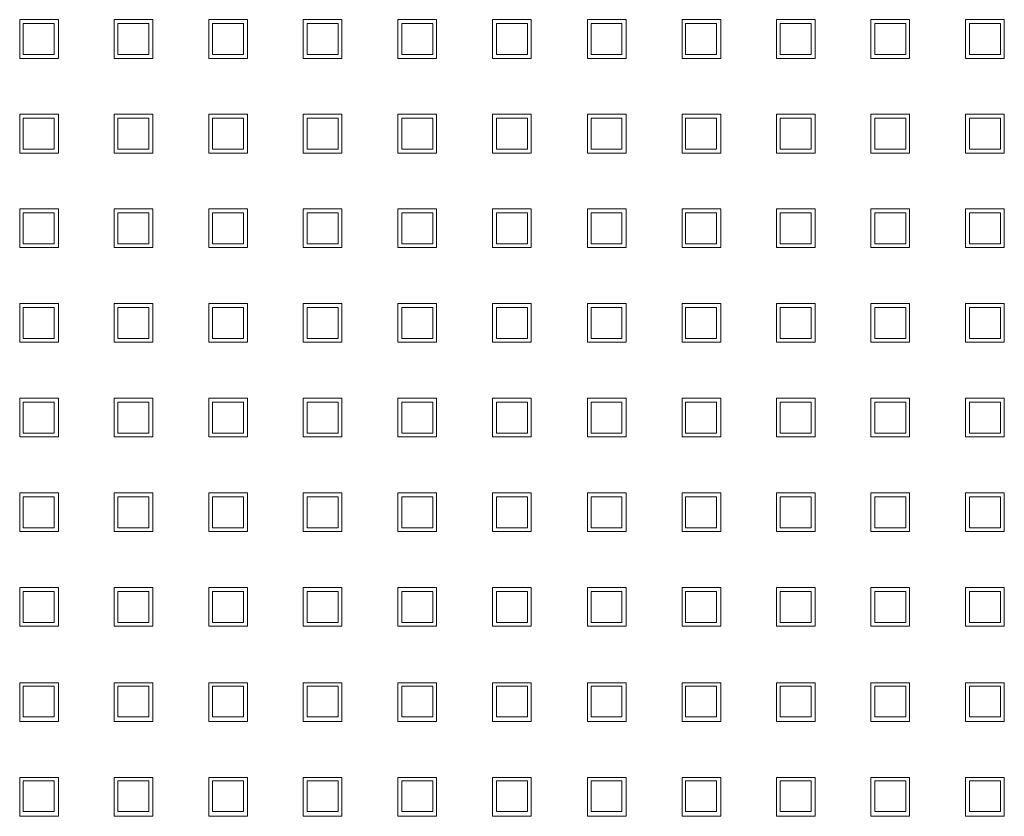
# Model space of a CAD drawing. Header units: millimetres. Extents: x -55054 to 44305, y -132338 to 49528.
# Tile 56 of 72: x 34789 to 34916, y -75304 to -75202. Entities that reach past the tile are written whole.
import ezdxf

# ---------------------------------------------------------------- set-up
doc = ezdxf.new("R2010")
doc.units = ezdxf.units.MM
doc.header["$LTSCALE"] = 100
doc.layers.add('GL-urzadzenia', color=96, linetype='Continuous', lineweight=20)

# ---------------------------------------------------------------- blocks, each defined once
blk = doc.blocks.new('RSen_55_ME_FB_SOg - fxza50a2veb - fully flat decoration panel - SH_daikin_tbq - standard-4997338-bottom')
at = {"lineweight": 18}
for p, q in [((22.04, 70.93), (22.04, 75.93)), ((22.04, 75.93), (27.04, 75.93)), ((26.51, 75.43), (22.51, 75.43)), ((22.51, 75.43), (22.51, 71.43)), ((26.51, 71.43), (26.51, 75.43)), ((27.04, 75.93), (27.04, 70.93)), ((34.27, 70.93), (34.27, 75.93)), ((34.27, 75.93), (39.27, 75.93)), ((38.74, 75.43), (34.74, 75.43)), ((34.74, 75.43), (34.74, 71.43)), ((38.74, 71.43), (38.74, 75.43)), ((39.27, 75.93), (39.27, 70.93)), ((46.47, 70.93), (46.47, 75.93)), ((46.47, 75.93), (51.47, 75.93)), ((50.97, 75.43), (46.97, 75.43)), ((46.97, 75.43), (46.97, 71.43)), ((50.97, 71.43), (50.97, 75.43)), ((51.47, 75.93), (51.47, 70.93)), ((58.67, 70.93), (58.67, 75.93)), ((58.67, 75.93), (63.67, 75.93)), ((63.2, 75.43), (59.2, 75.43)), ((59.2, 75.43), (59.2, 71.43)), ((63.2, 71.43), (63.2, 75.43)), ((63.67, 75.93), (63.67, 70.93)), ((70.93, 70.93), (70.93, 75.93)), ((70.93, 75.93), (75.93, 75.93)), ((75.43, 75.43), (71.43, 75.43)), ((71.43, 75.43), (71.43, 71.43)), ((75.43, 71.43), (75.43, 75.43)), ((75.93, 75.93), (75.93, 70.93)), ((83.16, 70.93), (83.16, 75.93)), ((83.16, 75.93), (88.16, 75.93)), ((87.66, 75.43), (83.66, 75.43)), ((83.66, 75.43), (83.66, 71.43)), ((87.66, 71.43), (87.66, 75.43)), ((88.16, 75.93), (88.16, 70.93)), ((95.42, 70.93), (95.42, 75.93)), ((95.42, 75.93), (100.42, 75.93)), ((99.89, 75.43), (95.89, 75.43)), ((95.89, 75.43), (95.89, 71.43)), ((99.89, 71.43), (99.89, 75.43)), ((100.42, 75.93), (100.42, 70.93)), ((107.65, 70.93), (107.65, 75.93)), ((107.65, 75.93), (112.65, 75.93)), ((112.12, 75.43), (108.12, 75.43)), ((108.12, 75.43), (108.12, 71.43)), ((112.12, 71.43), (112.12, 75.43)), ((112.65, 75.93), (112.65, 70.93)), ((119.85, 70.93), (119.85, 75.93)), ((119.85, 75.93), (124.85, 75.93)), ((124.35, 75.43), (120.35, 75.43)), ((120.35, 75.43), (120.35, 71.43)), ((124.35, 71.43), (124.35, 75.43)), ((124.85, 75.93), (124.85, 70.93)), ((132.05, 70.93), (132.05, 75.93)), ((132.05, 75.93), (137.05, 75.93)), ((136.58, 75.43), (132.58, 75.43)), ((132.58, 75.43), (132.58, 71.43)), ((136.58, 71.43), (136.58, 75.43)), ((137.05, 75.93), (137.05, 70.93)), ((144.31, 70.93), (144.31, 75.93)), ((144.31, 75.93), (149.31, 75.93)), ((148.81, 75.43), (144.81, 75.43)), ((144.81, 75.43), (144.81, 71.43)), ((148.81, 71.43), (148.81, 75.43)), ((149.31, 75.93), (149.31, 70.93)), ((22.51, 71.43), (26.51, 71.43)), ((34.74, 71.43), (38.74, 71.43)), ((46.97, 71.43), (50.97, 71.43)), ((59.2, 71.43), (63.2, 71.43)), ((71.43, 71.43), (75.43, 71.43)), ((83.66, 71.43), (87.66, 71.43)), ((95.89, 71.43), (99.89, 71.43)), ((108.12, 71.43), (112.12, 71.43)), ((120.35, 71.43), (124.35, 71.43)), ((132.58, 71.43), (136.58, 71.43)), ((144.81, 71.43), (148.81, 71.43)), ((27.04, 70.93), (22.04, 70.93)), ((39.27, 70.93), (34.27, 70.93)), ((51.47, 70.93), (46.47, 70.93)), ((63.67, 70.93), (58.67, 70.93)), ((75.93, 70.93), (70.93, 70.93)), ((88.16, 70.93), (83.16, 70.93)), ((100.42, 70.93), (95.42, 70.93)), ((112.65, 70.93), (107.65, 70.93)), ((124.85, 70.93), (119.85, 70.93)), ((137.05, 70.93), (132.05, 70.93)), ((149.31, 70.93), (144.31, 70.93)), ((22.04, 58.7), (22.04, 63.7)), ((22.04, 63.7), (27.04, 63.7)), ((27.04, 63.7), (27.04, 58.7)), ((34.27, 58.7), (34.27, 63.7)), ((34.27, 63.7), (39.27, 63.7)), ((39.27, 63.7), (39.27, 58.7)), ((46.47, 58.7), (46.47, 63.7)), ((46.47, 63.7), (51.47, 63.7)), ((51.47, 63.7), (51.47, 58.7)), ((58.67, 58.7), (58.67, 63.7)), ((58.67, 63.7), (63.67, 63.7)), ((63.67, 63.7), (63.67, 58.7)), ((70.93, 58.7), (70.93, 63.7)), ((70.93, 63.7), (75.93, 63.7)), ((75.93, 63.7), (75.93, 58.7)), ((83.16, 58.7), (83.16, 63.7)), ((83.16, 63.7), (88.16, 63.7)), ((88.16, 63.7), (88.16, 58.7)), ((95.42, 58.7), (95.42, 63.7)), ((95.42, 63.7), (100.42, 63.7)), ((100.42, 63.7), (100.42, 58.7)), ((107.65, 58.7), (107.65, 63.7)), ((107.65, 63.7), (112.65, 63.7)), ((112.65, 63.7), (112.65, 58.7)), ((119.85, 58.7), (119.85, 63.7)), ((119.85, 63.7), (124.85, 63.7)), ((124.85, 63.7), (124.85, 58.7)), ((132.05, 58.7), (132.05, 63.7)), ((132.05, 63.7), (137.05, 63.7)), ((137.05, 63.7), (137.05, 58.7)), ((144.31, 58.7), (144.31, 63.7)), ((144.31, 63.7), (149.31, 63.7)), ((149.31, 63.7), (149.31, 58.7)), ((26.51, 63.2), (22.51, 63.2)), ((22.51, 63.2), (22.51, 59.2)), ((26.51, 59.2), (26.51, 63.2)), ((38.74, 63.2), (34.74, 63.2)), ((34.74, 63.2), (34.74, 59.2)), ((38.74, 59.2), (38.74, 63.2)), ((50.97, 63.2), (46.97, 63.2)), ((46.97, 63.2), (46.97, 59.2)), ((50.97, 59.2), (50.97, 63.2)), ((63.2, 63.2), (59.2, 63.2)), ((59.2, 63.2), (59.2, 59.2)), ((63.2, 59.2), (63.2, 63.2)), ((75.43, 63.2), (71.43, 63.2)), ((71.43, 63.2), (71.43, 59.2)), ((75.43, 59.2), (75.43, 63.2)), ((87.66, 63.2), (83.66, 63.2)), ((83.66, 63.2), (83.66, 59.2)), ((87.66, 59.2), (87.66, 63.2)), ((99.89, 63.2), (95.89, 63.2)), ((95.89, 63.2), (95.89, 59.2)), ((99.89, 59.2), (99.89, 63.2)), ((112.12, 63.2), (108.12, 63.2)), ((108.12, 63.2), (108.12, 59.2)), ((112.12, 59.2), (112.12, 63.2)), ((124.35, 63.2), (120.35, 63.2)), ((120.35, 63.2), (120.35, 59.2)), ((124.35, 59.2), (124.35, 63.2)), ((136.58, 63.2), (132.58, 63.2)), ((132.58, 63.2), (132.58, 59.2)), ((136.58, 59.2), (136.58, 63.2)), ((148.81, 63.2), (144.81, 63.2)), ((144.81, 63.2), (144.81, 59.2)), ((148.81, 59.2), (148.81, 63.2)), ((27.04, 58.7), (22.04, 58.7)), ((22.51, 59.2), (26.51, 59.2)), ((39.27, 58.7), (34.27, 58.7)), ((34.74, 59.2), (38.74, 59.2)), ((51.47, 58.7), (46.47, 58.7)), ((46.97, 59.2), (50.97, 59.2)), ((63.67, 58.7), (58.67, 58.7)), ((59.2, 59.2), (63.2, 59.2)), ((75.93, 58.7), (70.93, 58.7)), ((71.43, 59.2), (75.43, 59.2)), ((88.16, 58.7), (83.16, 58.7)), ((83.66, 59.2), (87.66, 59.2)), ((100.42, 58.7), (95.42, 58.7)), ((95.89, 59.2), (99.89, 59.2)), ((112.65, 58.7), (107.65, 58.7)), ((108.12, 59.2), (112.12, 59.2)), ((124.85, 58.7), (119.85, 58.7)), ((120.35, 59.2), (124.35, 59.2)), ((137.05, 58.7), (132.05, 58.7)), ((132.58, 59.2), (136.58, 59.2)), ((149.31, 58.7), (144.31, 58.7)), ((144.81, 59.2), (148.81, 59.2)), ((22.04, 46.47), (22.04, 51.47)), ((22.04, 51.47), (27.04, 51.47)), ((26.51, 50.97), (22.51, 50.97)), ((22.51, 50.97), (22.51, 46.97)), ((26.51, 46.97), (26.51, 50.97)), ((27.04, 51.47), (27.04, 46.47)), ((34.27, 46.47), (34.27, 51.47)), ((34.27, 51.47), (39.27, 51.47)), ((38.74, 50.97), (34.74, 50.97)), ((34.74, 50.97), (34.74, 46.97)), ((38.74, 46.97), (38.74, 50.97)), ((39.27, 51.47), (39.27, 46.47)), ((46.47, 46.47), (46.47, 51.47)), ((46.47, 51.47), (51.47, 51.47)), ((50.97, 50.97), (46.97, 50.97)), ((46.97, 50.97), (46.97, 46.97)), ((50.97, 46.97), (50.97, 50.97)), ((51.47, 51.47), (51.47, 46.47)), ((58.67, 46.47), (58.67, 51.47)), ((58.67, 51.47), (63.67, 51.47)), ((63.2, 50.97), (59.2, 50.97)), ((59.2, 50.97), (59.2, 46.97)), ((63.2, 46.97), (63.2, 50.97)), ((63.67, 51.47), (63.67, 46.47)), ((70.93, 46.47), (70.93, 51.47)), ((70.93, 51.47), (75.93, 51.47)), ((75.43, 50.97), (71.43, 50.97)), ((71.43, 50.97), (71.43, 46.97)), ((75.43, 46.97), (75.43, 50.97)), ((75.93, 51.47), (75.93, 46.47)), ((83.16, 46.47), (83.16, 51.47)), ((83.16, 51.47), (88.16, 51.47)), ((87.66, 50.97), (83.66, 50.97)), ((83.66, 50.97), (83.66, 46.97)), ((87.66, 46.97), (87.66, 50.97)), ((88.16, 51.47), (88.16, 46.47)), ((95.42, 46.47), (95.42, 51.47)), ((95.42, 51.47), (100.42, 51.47)), ((99.89, 50.97), (95.89, 50.97)), ((95.89, 50.97), (95.89, 46.97)), ((99.89, 46.97), (99.89, 50.97)), ((100.42, 51.47), (100.42, 46.47)), ((107.65, 46.47), (107.65, 51.47)), ((107.65, 51.47), (112.65, 51.47)), ((112.12, 50.97), (108.12, 50.97)), ((108.12, 50.97), (108.12, 46.97)), ((112.12, 46.97), (112.12, 50.97)), ((112.65, 51.47), (112.65, 46.47)), ((119.85, 46.47), (119.85, 51.47)), ((119.85, 51.47), (124.85, 51.47)), ((124.35, 50.97), (120.35, 50.97)), ((120.35, 50.97), (120.35, 46.97)), ((124.35, 46.97), (124.35, 50.97)), ((124.85, 51.47), (124.85, 46.47)), ((132.05, 46.47), (132.05, 51.47)), ((132.05, 51.47), (137.05, 51.47)), ((136.58, 50.97), (132.58, 50.97)), ((132.58, 50.97), (132.58, 46.97)), ((136.58, 46.97), (136.58, 50.97)), ((137.05, 51.47), (137.05, 46.47)), ((144.31, 46.47), (144.31, 51.47)), ((144.31, 51.47), (149.31, 51.47)), ((148.81, 50.97), (144.81, 50.97)), ((144.81, 50.97), (144.81, 46.97)), ((148.81, 46.97), (148.81, 50.97)), ((149.31, 51.47), (149.31, 46.47)), ((27.04, 46.47), (22.04, 46.47)), ((22.51, 46.97), (26.51, 46.97)), ((39.27, 46.47), (34.27, 46.47)), ((34.74, 46.97), (38.74, 46.97)), ((51.47, 46.47), (46.47, 46.47)), ((46.97, 46.97), (50.97, 46.97)), ((63.67, 46.47), (58.67, 46.47)), ((59.2, 46.97), (63.2, 46.97)), ((75.93, 46.47), (70.93, 46.47)), ((71.43, 46.97), (75.43, 46.97)), ((88.16, 46.47), (83.16, 46.47)), ((83.66, 46.97), (87.66, 46.97)), ((100.42, 46.47), (95.42, 46.47)), ((95.89, 46.97), (99.89, 46.97)), ((112.65, 46.47), (107.65, 46.47)), ((108.12, 46.97), (112.12, 46.97)), ((124.85, 46.47), (119.85, 46.47)), ((120.35, 46.97), (124.35, 46.97)), ((137.05, 46.47), (132.05, 46.47)), ((132.58, 46.97), (136.58, 46.97)), ((149.31, 46.47), (144.31, 46.47)), ((144.81, 46.97), (148.81, 46.97)), ((22.04, 34.24), (22.04, 39.24)), ((22.04, 39.24), (27.04, 39.24)), ((26.51, 38.74), (22.51, 38.74)), ((22.51, 38.74), (22.51, 34.74)), ((26.51, 34.74), (26.51, 38.74)), ((27.04, 39.24), (27.04, 34.24)), ((34.27, 34.24), (34.27, 39.24)), ((34.27, 39.24), (39.27, 39.24)), ((38.74, 38.74), (34.74, 38.74)), ((34.74, 38.74), (34.74, 34.74)), ((38.74, 34.74), (38.74, 38.74)), ((39.27, 39.24), (39.27, 34.24)), ((46.47, 34.24), (46.47, 39.24)), ((46.47, 39.24), (51.47, 39.24)), ((50.97, 38.74), (46.97, 38.74)), ((46.97, 38.74), (46.97, 34.74)), ((50.97, 34.74), (50.97, 38.74)), ((51.47, 39.24), (51.47, 34.24)), ((58.67, 34.24), (58.67, 39.24)), ((58.67, 39.24), (63.67, 39.24)), ((63.2, 38.74), (59.2, 38.74)), ((59.2, 38.74), (59.2, 34.74)), ((63.2, 34.74), (63.2, 38.74)), ((63.67, 39.24), (63.67, 34.24)), ((70.93, 34.24), (70.93, 39.24)), ((70.93, 39.24), (75.93, 39.24)), ((75.43, 38.74), (71.43, 38.74)), ((71.43, 38.74), (71.43, 34.74)), ((75.43, 34.74), (75.43, 38.74)), ((75.93, 39.24), (75.93, 34.24)), ((83.16, 34.24), (83.16, 39.24)), ((83.16, 39.24), (88.16, 39.24)), ((87.66, 38.74), (83.66, 38.74)), ((83.66, 38.74), (83.66, 34.74)), ((87.66, 34.74), (87.66, 38.74)), ((88.16, 39.24), (88.16, 34.24)), ((95.42, 34.24), (95.42, 39.24)), ((95.42, 39.24), (100.42, 39.24)), ((99.89, 38.74), (95.89, 38.74)), ((95.89, 38.74), (95.89, 34.74)), ((99.89, 34.74), (99.89, 38.74)), ((100.42, 39.24), (100.42, 34.24)), ((107.65, 34.24), (107.65, 39.24)), ((107.65, 39.24), (112.65, 39.24)), ((112.12, 38.74), (108.12, 38.74)), ((108.12, 38.74), (108.12, 34.74)), ((112.12, 34.74), (112.12, 38.74)), ((112.65, 39.24), (112.65, 34.24)), ((119.85, 34.24), (119.85, 39.24)), ((119.85, 39.24), (124.85, 39.24)), ((124.35, 38.74), (120.35, 38.74)), ((120.35, 38.74), (120.35, 34.74)), ((124.35, 34.74), (124.35, 38.74)), ((124.85, 39.24), (124.85, 34.24)), ((132.05, 34.24), (132.05, 39.24)), ((132.05, 39.24), (137.05, 39.24)), ((136.58, 38.74), (132.58, 38.74)), ((132.58, 38.74), (132.58, 34.74)), ((136.58, 34.74), (136.58, 38.74)), ((137.05, 39.24), (137.05, 34.24)), ((144.31, 34.24), (144.31, 39.24)), ((144.31, 39.24), (149.31, 39.24)), ((148.81, 38.74), (144.81, 38.74)), ((144.81, 38.74), (144.81, 34.74)), ((148.81, 34.74), (148.81, 38.74)), ((149.31, 39.24), (149.31, 34.24)), ((22.51, 34.74), (26.51, 34.74)), ((34.74, 34.74), (38.74, 34.74)), ((46.97, 34.74), (50.97, 34.74)), ((59.2, 34.74), (63.2, 34.74)), ((71.43, 34.74), (75.43, 34.74)), ((83.66, 34.74), (87.66, 34.74)), ((95.89, 34.74), (99.89, 34.74)), ((108.12, 34.74), (112.12, 34.74)), ((120.35, 34.74), (124.35, 34.74)), ((132.58, 34.74), (136.58, 34.74)), ((144.81, 34.74), (148.81, 34.74)), ((27.04, 34.24), (22.04, 34.24)), ((39.27, 34.24), (34.27, 34.24)), ((51.47, 34.24), (46.47, 34.24)), ((63.67, 34.24), (58.67, 34.24)), ((75.93, 34.24), (70.93, 34.24)), ((88.16, 34.24), (83.16, 34.24)), ((100.42, 34.24), (95.42, 34.24)), ((112.65, 34.24), (107.65, 34.24)), ((124.85, 34.24), (119.85, 34.24)), ((137.05, 34.24), (132.05, 34.24)), ((149.31, 34.24), (144.31, 34.24)), ((22.04, 22.01), (22.04, 27.01)), ((22.04, 27.01), (27.04, 27.01)), ((27.04, 27.01), (27.04, 22.01)), ((34.27, 22.01), (34.27, 27.01)), ((34.27, 27.01), (39.27, 27.01)), ((39.27, 27.01), (39.27, 22.01)), ((46.47, 22.01), (46.47, 27.01)), ((46.47, 27.01), (51.47, 27.01)), ((51.47, 27.01), (51.47, 22.01)), ((58.67, 22.01), (58.67, 27.01)), ((58.67, 27.01), (63.67, 27.01)), ((63.67, 27.01), (63.67, 22.01)), ((70.93, 22.01), (70.93, 27.01)), ((70.93, 27.01), (75.93, 27.01)), ((75.93, 27.01), (75.93, 22.01)), ((83.16, 22.01), (83.16, 27.01)), ((83.16, 27.01), (88.16, 27.01)), ((88.16, 27.01), (88.16, 22.01)), ((95.42, 22.01), (95.42, 27.01)), ((95.42, 27.01), (100.42, 27.01)), ((100.42, 27.01), (100.42, 22.01)), ((107.65, 22.01), (107.65, 27.01)), ((107.65, 27.01), (112.65, 27.01)), ((112.65, 27.01), (112.65, 22.01)), ((119.85, 22.01), (119.85, 27.01)), ((119.85, 27.01), (124.85, 27.01)), ((124.85, 27.01), (124.85, 22.01)), ((132.05, 22.01), (132.05, 27.01)), ((132.05, 27.01), (137.05, 27.01)), ((137.05, 27.01), (137.05, 22.01)), ((144.31, 22.01), (144.31, 27.01)), ((144.31, 27.01), (149.31, 27.01)), ((149.31, 27.01), (149.31, 22.01)), ((26.51, 26.51), (22.51, 26.51)), ((22.51, 26.51), (22.51, 22.51)), ((26.51, 22.51), (26.51, 26.51)), ((38.74, 26.51), (34.74, 26.51)), ((34.74, 26.51), (34.74, 22.51)), ((38.74, 22.51), (38.74, 26.51)), ((50.97, 26.51), (46.97, 26.51)), ((46.97, 26.51), (46.97, 22.51)), ((50.97, 22.51), (50.97, 26.51)), ((63.2, 26.51), (59.2, 26.51)), ((59.2, 26.51), (59.2, 22.51)), ((63.2, 22.51), (63.2, 26.51)), ((75.43, 26.51), (71.43, 26.51)), ((71.43, 26.51), (71.43, 22.51)), ((75.43, 22.51), (75.43, 26.51)), ((87.66, 26.51), (83.66, 26.51)), ((83.66, 26.51), (83.66, 22.51)), ((87.66, 22.51), (87.66, 26.51)), ((99.89, 26.51), (95.89, 26.51)), ((95.89, 26.51), (95.89, 22.51)), ((99.89, 22.51), (99.89, 26.51)), ((112.12, 26.51), (108.12, 26.51)), ((108.12, 26.51), (108.12, 22.51)), ((112.12, 22.51), (112.12, 26.51)), ((124.35, 26.51), (120.35, 26.51)), ((120.35, 26.51), (120.35, 22.51)), ((124.35, 22.51), (124.35, 26.51)), ((136.58, 26.51), (132.58, 26.51)), ((132.58, 26.51), (132.58, 22.51)), ((136.58, 22.51), (136.58, 26.51)), ((148.81, 26.51), (144.81, 26.51)), ((144.81, 26.51), (144.81, 22.51)), ((148.81, 22.51), (148.81, 26.51)), ((27.04, 22.01), (22.04, 22.01)), ((22.51, 22.51), (26.51, 22.51)), ((39.27, 22.01), (34.27, 22.01)), ((34.74, 22.51), (38.74, 22.51)), ((51.47, 22.01), (46.47, 22.01)), ((46.97, 22.51), (50.97, 22.51)), ((63.67, 22.01), (58.67, 22.01)), ((59.2, 22.51), (63.2, 22.51)), ((75.93, 22.01), (70.93, 22.01)), ((71.43, 22.51), (75.43, 22.51)), ((88.16, 22.01), (83.16, 22.01)), ((83.66, 22.51), (87.66, 22.51)), ((100.42, 22.01), (95.42, 22.01)), ((95.89, 22.51), (99.89, 22.51)), ((112.65, 22.01), (107.65, 22.01)), ((108.12, 22.51), (112.12, 22.51)), ((124.85, 22.01), (119.85, 22.01)), ((120.35, 22.51), (124.35, 22.51)), ((137.05, 22.01), (132.05, 22.01)), ((132.58, 22.51), (136.58, 22.51)), ((149.31, 22.01), (144.31, 22.01)), ((144.81, 22.51), (148.81, 22.51)), ((22.04, 9.78), (22.04, 14.78)), ((22.04, 14.78), (27.04, 14.78)), ((26.51, 14.28), (22.51, 14.28)), ((22.51, 14.28), (22.51, 10.28)), ((26.51, 10.28), (26.51, 14.28)), ((27.04, 14.78), (27.04, 9.78)), ((34.27, 9.78), (34.27, 14.78)), ((34.27, 14.78), (39.27, 14.78)), ((38.74, 14.28), (34.74, 14.28)), ((34.74, 14.28), (34.74, 10.28)), ((38.74, 10.28), (38.74, 14.28)), ((39.27, 14.78), (39.27, 9.78)), ((46.47, 9.78), (46.47, 14.78)), ((46.47, 14.78), (51.47, 14.78)), ((50.97, 14.28), (46.97, 14.28)), ((46.97, 14.28), (46.97, 10.28)), ((50.97, 10.28), (50.97, 14.28)), ((51.47, 14.78), (51.47, 9.78)), ((58.67, 9.78), (58.67, 14.78)), ((58.67, 14.78), (63.67, 14.78)), ((63.2, 14.28), (59.2, 14.28)), ((59.2, 14.28), (59.2, 10.28)), ((63.2, 10.28), (63.2, 14.28)), ((63.67, 14.78), (63.67, 9.78)), ((70.93, 9.78), (70.93, 14.78)), ((70.93, 14.78), (75.93, 14.78)), ((75.43, 14.28), (71.43, 14.28)), ((71.43, 14.28), (71.43, 10.28)), ((75.43, 10.28), (75.43, 14.28)), ((75.93, 14.78), (75.93, 9.78)), ((83.16, 9.78), (83.16, 14.78)), ((83.16, 14.78), (88.16, 14.78)), ((87.66, 14.28), (83.66, 14.28)), ((83.66, 14.28), (83.66, 10.28)), ((87.66, 10.28), (87.66, 14.28)), ((88.16, 14.78), (88.16, 9.78)), ((95.42, 9.78), (95.42, 14.78)), ((95.42, 14.78), (100.42, 14.78)), ((99.89, 14.28), (95.89, 14.28)), ((95.89, 14.28), (95.89, 10.28)), ((99.89, 10.28), (99.89, 14.28)), ((100.42, 14.78), (100.42, 9.78)), ((107.65, 9.78), (107.65, 14.78)), ((107.65, 14.78), (112.65, 14.78)), ((112.12, 14.28), (108.12, 14.28)), ((108.12, 14.28), (108.12, 10.28)), ((112.12, 10.28), (112.12, 14.28)), ((112.65, 14.78), (112.65, 9.78)), ((119.85, 9.78), (119.85, 14.78)), ((119.85, 14.78), (124.85, 14.78)), ((124.35, 14.28), (120.35, 14.28)), ((120.35, 14.28), (120.35, 10.28)), ((124.35, 10.28), (124.35, 14.28)), ((124.85, 14.78), (124.85, 9.78)), ((132.05, 9.78), (132.05, 14.78)), ((132.05, 14.78), (137.05, 14.78)), ((136.58, 14.28), (132.58, 14.28)), ((132.58, 14.28), (132.58, 10.28)), ((136.58, 10.28), (136.58, 14.28)), ((137.05, 14.78), (137.05, 9.78)), ((144.31, 9.78), (144.31, 14.78)), ((144.31, 14.78), (149.31, 14.78)), ((148.81, 14.28), (144.81, 14.28)), ((144.81, 14.28), (144.81, 10.28)), ((148.81, 10.28), (148.81, 14.28)), ((149.31, 14.78), (149.31, 9.78)), ((22.51, 10.28), (26.51, 10.28)), ((34.74, 10.28), (38.74, 10.28)), ((46.97, 10.28), (50.97, 10.28)), ((59.2, 10.28), (63.2, 10.28)), ((71.43, 10.28), (75.43, 10.28)), ((83.66, 10.28), (87.66, 10.28)), ((95.89, 10.28), (99.89, 10.28)), ((108.12, 10.28), (112.12, 10.28)), ((120.35, 10.28), (124.35, 10.28)), ((132.58, 10.28), (136.58, 10.28)), ((144.81, 10.28), (148.81, 10.28)), ((27.04, 9.78), (22.04, 9.78)), ((39.27, 9.78), (34.27, 9.78)), ((51.47, 9.78), (46.47, 9.78)), ((63.67, 9.78), (58.67, 9.78)), ((75.93, 9.78), (70.93, 9.78)), ((88.16, 9.78), (83.16, 9.78)), ((100.42, 9.78), (95.42, 9.78)), ((112.65, 9.78), (107.65, 9.78)), ((124.85, 9.78), (119.85, 9.78)), ((137.05, 9.78), (132.05, 9.78)), ((149.31, 9.78), (144.31, 9.78)), ((22.04, -2.45), (22.04, 2.55)), ((22.04, 2.55), (27.04, 2.55)), ((27.04, 2.55), (27.04, -2.45)), ((34.27, -2.45), (34.27, 2.55)), ((34.27, 2.55), (39.27, 2.55)), ((39.27, 2.55), (39.27, -2.45)), ((46.47, -2.45), (46.47, 2.55)), ((46.47, 2.55), (51.47, 2.55)), ((51.47, 2.55), (51.47, -2.45)), ((58.67, -2.45), (58.67, 2.55)), ((58.67, 2.55), (63.67, 2.55)), ((63.67, 2.55), (63.67, -2.45)), ((70.93, -2.45), (70.93, 2.55)), ((70.93, 2.55), (75.93, 2.55)), ((75.93, 2.55), (75.93, -2.45)), ((83.16, -2.45), (83.16, 2.55)), ((83.16, 2.55), (88.16, 2.55)), ((88.16, 2.55), (88.16, -2.45)), ((95.42, -2.45), (95.42, 2.55)), ((95.42, 2.55), (100.42, 2.55)), ((100.42, 2.55), (100.42, -2.45)), ((107.65, -2.45), (107.65, 2.55)), ((107.65, 2.55), (112.65, 2.55)), ((112.65, 2.55), (112.65, -2.45)), ((119.85, -2.45), (119.85, 2.55)), ((119.85, 2.55), (124.85, 2.55)), ((124.85, 2.55), (124.85, -2.45)), ((132.05, -2.45), (132.05, 2.55)), ((132.05, 2.55), (137.05, 2.55)), ((137.05, 2.55), (137.05, -2.45)), ((144.31, -2.45), (144.31, 2.55)), ((144.31, 2.55), (149.31, 2.55)), ((149.31, 2.55), (149.31, -2.45)), ((26.51, 2.05), (22.51, 2.05)), ((22.51, 2.05), (22.51, -1.95)), ((26.51, -1.95), (26.51, 2.05)), ((38.74, 2.05), (34.74, 2.05)), ((34.74, 2.05), (34.74, -1.95)), ((38.74, -1.95), (38.74, 2.05)), ((50.97, 2.05), (46.97, 2.05)), ((46.97, 2.05), (46.97, -1.95)), ((50.97, -1.95), (50.97, 2.05)), ((63.2, 2.05), (59.2, 2.05)), ((59.2, 2.05), (59.2, -1.95)), ((63.2, -1.95), (63.2, 2.05)), ((75.43, 2.05), (71.43, 2.05)), ((71.43, 2.05), (71.43, -1.95)), ((75.43, -1.95), (75.43, 2.05)), ((87.66, 2.05), (83.66, 2.05)), ((83.66, 2.05), (83.66, -1.95)), ((87.66, -1.95), (87.66, 2.05)), ((99.89, 2.05), (95.89, 2.05)), ((95.89, 2.05), (95.89, -1.95)), ((99.89, -1.95), (99.89, 2.05)), ((112.12, 2.05), (108.12, 2.05)), ((108.12, 2.05), (108.12, -1.95)), ((112.12, -1.95), (112.12, 2.05)), ((124.35, 2.05), (120.35, 2.05)), ((120.35, 2.05), (120.35, -1.95)), ((124.35, -1.95), (124.35, 2.05)), ((136.58, 2.05), (132.58, 2.05)), ((132.58, 2.05), (132.58, -1.95)), ((136.58, -1.95), (136.58, 2.05)), ((148.81, 2.05), (144.81, 2.05)), ((144.81, 2.05), (144.81, -1.95)), ((148.81, -1.95), (148.81, 2.05)), ((27.04, -2.45), (22.04, -2.45)), ((22.51, -1.95), (26.51, -1.95)), ((39.27, -2.45), (34.27, -2.45)), ((34.74, -1.95), (38.74, -1.95)), ((51.47, -2.45), (46.47, -2.45)), ((46.97, -1.95), (50.97, -1.95)), ((63.67, -2.45), (58.67, -2.45)), ((59.2, -1.95), (63.2, -1.95)), ((75.93, -2.45), (70.93, -2.45)), ((71.43, -1.95), (75.43, -1.95)), ((88.16, -2.45), (83.16, -2.45)), ((83.66, -1.95), (87.66, -1.95)), ((100.42, -2.45), (95.42, -2.45)), ((95.89, -1.95), (99.89, -1.95)), ((112.65, -2.45), (107.65, -2.45)), ((108.12, -1.95), (112.12, -1.95)), ((124.85, -2.45), (119.85, -2.45)), ((120.35, -1.95), (124.35, -1.95)), ((137.05, -2.45), (132.05, -2.45)), ((132.58, -1.95), (136.58, -1.95)), ((149.31, -2.45), (144.31, -2.45)), ((144.81, -1.95), (148.81, -1.95)), ((22.04, -9.78), (27.04, -9.78)), ((22.04, -14.78), (22.04, -9.78)), ((26.51, -10.18), (22.51, -10.18)), ((22.51, -10.18), (22.51, -14.18)), ((26.51, -14.18), (26.51, -10.18)), ((27.04, -9.78), (27.04, -14.78)), ((34.27, -9.78), (39.27, -9.78)), ((34.27, -14.78), (34.27, -9.78)), ((38.74, -10.18), (34.74, -10.18)), ((34.74, -10.18), (34.74, -14.18)), ((38.74, -14.18), (38.74, -10.18)), ((39.27, -9.78), (39.27, -14.78)), ((46.47, -14.78), (46.47, -9.78)), ((46.47, -9.78), (51.47, -9.78)), ((50.97, -10.18), (46.97, -10.18)), ((46.97, -10.18), (46.97, -14.18)), ((50.97, -14.18), (50.97, -10.18)), ((51.47, -9.78), (51.47, -14.78)), ((58.67, -14.78), (58.67, -9.78)), ((58.67, -9.78), (63.67, -9.78)), ((63.2, -10.18), (59.2, -10.18)), ((59.2, -10.18), (59.2, -14.18)), ((63.2, -14.18), (63.2, -10.18)), ((63.67, -9.78), (63.67, -14.78)), ((70.93, -9.78), (75.93, -9.78)), ((70.93, -14.78), (70.93, -9.78)), ((75.43, -10.18), (71.43, -10.18)), ((71.43, -10.18), (71.43, -14.18)), ((75.43, -14.18), (75.43, -10.18)), ((75.93, -9.78), (75.93, -14.78)), ((83.16, -9.78), (88.16, -9.78)), ((83.16, -14.78), (83.16, -9.78)), ((87.66, -10.18), (83.66, -10.18)), ((83.66, -10.18), (83.66, -14.18)), ((87.66, -14.18), (87.66, -10.18)), ((88.16, -9.78), (88.16, -14.78)), ((95.42, -9.78), (100.42, -9.78)), ((95.42, -14.78), (95.42, -9.78)), ((99.89, -10.18), (95.89, -10.18)), ((95.89, -10.18), (95.89, -14.18)), ((99.89, -14.18), (99.89, -10.18)), ((100.42, -9.78), (100.42, -14.78)), ((107.65, -9.78), (112.65, -9.78)), ((107.65, -14.78), (107.65, -9.78)), ((112.12, -10.18), (108.12, -10.18)), ((108.12, -10.18), (108.12, -14.18)), ((112.12, -14.18), (112.12, -10.18)), ((112.65, -9.78), (112.65, -14.78)), ((119.85, -14.78), (119.85, -9.78)), ((119.85, -9.78), (124.85, -9.78)), ((124.35, -10.18), (120.35, -10.18)), ((120.35, -10.18), (120.35, -14.18)), ((124.35, -14.18), (124.35, -10.18)), ((124.85, -9.78), (124.85, -14.78)), ((132.05, -14.78), (132.05, -9.78)), ((132.05, -9.78), (137.05, -9.78)), ((136.58, -10.18), (132.58, -10.18)), ((132.58, -10.18), (132.58, -14.18)), ((136.58, -14.18), (136.58, -10.18)), ((137.05, -9.78), (137.05, -14.78)), ((144.31, -9.78), (149.31, -9.78)), ((144.31, -14.78), (144.31, -9.78)), ((148.81, -10.18), (144.81, -10.18)), ((144.81, -10.18), (144.81, -14.18)), ((148.81, -14.18), (148.81, -10.18)), ((149.31, -9.78), (149.31, -14.78)), ((27.04, -14.78), (22.04, -14.78)), ((22.51, -14.18), (26.51, -14.18)), ((39.27, -14.78), (34.27, -14.78)), ((34.74, -14.18), (38.74, -14.18)), ((51.47, -14.78), (46.47, -14.78)), ((46.97, -14.18), (50.97, -14.18)), ((63.67, -14.78), (58.67, -14.78)), ((59.2, -14.18), (63.2, -14.18)), ((75.93, -14.78), (70.93, -14.78)), ((71.43, -14.18), (75.43, -14.18)), ((88.16, -14.78), (83.16, -14.78)), ((83.66, -14.18), (87.66, -14.18)), ((100.42, -14.78), (95.42, -14.78)), ((95.89, -14.18), (99.89, -14.18)), ((112.65, -14.78), (107.65, -14.78)), ((108.12, -14.18), (112.12, -14.18)), ((124.85, -14.78), (119.85, -14.78)), ((120.35, -14.18), (124.35, -14.18)), ((137.05, -14.78), (132.05, -14.78)), ((132.58, -14.18), (136.58, -14.18)), ((149.31, -14.78), (144.31, -14.78)), ((144.81, -14.18), (148.81, -14.18)), ((22.04, -22.01), (27.04, -22.01)), ((22.04, -27.01), (22.04, -22.01)), ((26.51, -22.41), (22.51, -22.41)), ((22.51, -22.41), (22.51, -26.41)), ((26.51, -26.41), (26.51, -22.41)), ((27.04, -22.01), (27.04, -27.01)), ((34.27, -22.01), (39.27, -22.01)), ((34.27, -27.01), (34.27, -22.01)), ((38.74, -22.41), (34.74, -22.41)), ((34.74, -22.41), (34.74, -26.41)), ((38.74, -26.41), (38.74, -22.41)), ((39.27, -22.01), (39.27, -27.01)), ((46.47, -27.01), (46.47, -22.01)), ((46.47, -22.01), (51.47, -22.01)), ((50.97, -22.41), (46.97, -22.41)), ((46.97, -22.41), (46.97, -26.41)), ((50.97, -26.41), (50.97, -22.41)), ((51.47, -22.01), (51.47, -27.01)), ((58.67, -27.01), (58.67, -22.01)), ((58.67, -22.01), (63.67, -22.01)), ((63.2, -22.41), (59.2, -22.41)), ((59.2, -22.41), (59.2, -26.41)), ((63.2, -26.41), (63.2, -22.41)), ((63.67, -22.01), (63.67, -27.01)), ((70.93, -22.01), (75.93, -22.01)), ((70.93, -27.01), (70.93, -22.01)), ((75.43, -22.41), (71.43, -22.41)), ((71.43, -22.41), (71.43, -26.41)), ((75.43, -26.41), (75.43, -22.41)), ((75.93, -22.01), (75.93, -27.01)), ((83.16, -22.01), (88.16, -22.01)), ((83.16, -27.01), (83.16, -22.01)), ((87.66, -22.41), (83.66, -22.41)), ((83.66, -22.41), (83.66, -26.41)), ((87.66, -26.41), (87.66, -22.41)), ((88.16, -22.01), (88.16, -27.01)), ((95.42, -22.01), (100.42, -22.01)), ((95.42, -27.01), (95.42, -22.01)), ((99.89, -22.41), (95.89, -22.41)), ((95.89, -22.41), (95.89, -26.41)), ((99.89, -26.41), (99.89, -22.41)), ((100.42, -22.01), (100.42, -27.01)), ((107.65, -22.01), (112.65, -22.01)), ((107.65, -27.01), (107.65, -22.01)), ((112.12, -22.41), (108.12, -22.41)), ((108.12, -22.41), (108.12, -26.41)), ((112.12, -26.41), (112.12, -22.41)), ((112.65, -22.01), (112.65, -27.01)), ((119.85, -27.01), (119.85, -22.01)), ((119.85, -22.01), (124.85, -22.01)), ((124.35, -22.41), (120.35, -22.41)), ((120.35, -22.41), (120.35, -26.41)), ((124.35, -26.41), (124.35, -22.41)), ((124.85, -22.01), (124.85, -27.01)), ((132.05, -27.01), (132.05, -22.01)), ((132.05, -22.01), (137.05, -22.01)), ((136.58, -22.41), (132.58, -22.41)), ((132.58, -22.41), (132.58, -26.41)), ((136.58, -26.41), (136.58, -22.41)), ((137.05, -22.01), (137.05, -27.01)), ((144.31, -22.01), (149.31, -22.01)), ((144.31, -27.01), (144.31, -22.01)), ((148.81, -22.41), (144.81, -22.41)), ((144.81, -22.41), (144.81, -26.41)), ((148.81, -26.41), (148.81, -22.41)), ((149.31, -22.01), (149.31, -27.01)), ((22.51, -26.41), (26.51, -26.41)), ((34.74, -26.41), (38.74, -26.41)), ((46.97, -26.41), (50.97, -26.41)), ((59.2, -26.41), (63.2, -26.41)), ((71.43, -26.41), (75.43, -26.41)), ((83.66, -26.41), (87.66, -26.41)), ((95.89, -26.41), (99.89, -26.41)), ((108.12, -26.41), (112.12, -26.41)), ((120.35, -26.41), (124.35, -26.41)), ((132.58, -26.41), (136.58, -26.41)), ((144.81, -26.41), (148.81, -26.41)), ((27.04, -27.01), (22.04, -27.01)), ((39.27, -27.01), (34.27, -27.01)), ((51.47, -27.01), (46.47, -27.01)), ((63.67, -27.01), (58.67, -27.01)), ((75.93, -27.01), (70.93, -27.01)), ((88.16, -27.01), (83.16, -27.01)), ((100.42, -27.01), (95.42, -27.01)), ((112.65, -27.01), (107.65, -27.01)), ((124.85, -27.01), (119.85, -27.01)), ((137.05, -27.01), (132.05, -27.01)), ((149.31, -27.01), (144.31, -27.01))]:
    blk.add_line(p, q, dxfattribs=at)
blk = doc.blocks.new('2658cea6-5bf1-4a8d-8ecb-1a42f1d0a86a')
at = {"lineweight": 18}
blk.add_blockref('RSen_55_ME_FB_SOg - fxza50a2veb - fully flat decoration panel - SH_daikin_tbq - standard-4997338-bottom', (0, 0), dxfattribs=at)
blk = doc.blocks.new('116a95a6-ef70-443d-9a1b-21b416471860')
at = {"layer": 'GL-urzadzenia', "xscale": 0.1, "yscale": 0.1, "zscale": 0.1}
blk.add_blockref('2658cea6-5bf1-4a8d-8ecb-1a42f1d0a86a', (35.05, -31), dxfattribs=at)

msp = doc.modelspace()

# ---------------------------------------------------------------- block references
at = {"layer": 'GL-urzadzenia', "xscale": 10, "yscale": 10, "zscale": 10}
msp.add_blockref('116a95a6-ef70-443d-9a1b-21b416471860', (34416.25, -74967.44, -141.5), dxfattribs=at)

doc.saveas('drawing.dxf')
